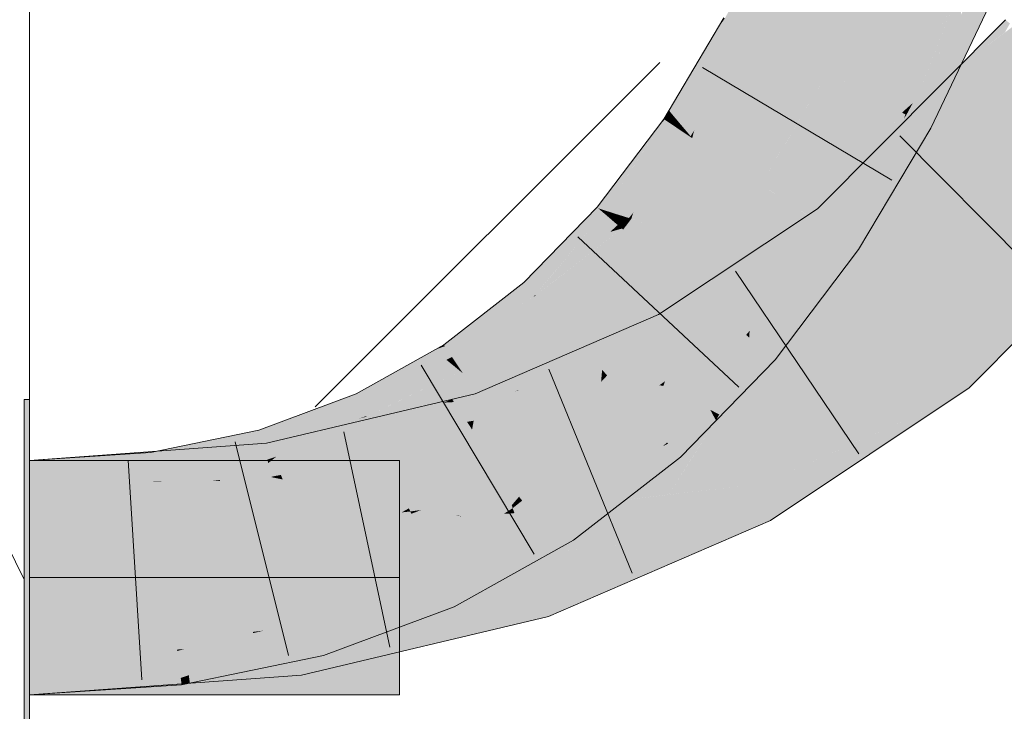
# Model space of a CAD drawing. Extents: x -500 to 300, y 62 to 1162.
# Tile 223 of 256: x 241.107 to 242.157, y 904.02 to 904.757. Entities that reach past the tile are written whole.
import ezdxf
from ezdxf.lldxf.tags import DXFTag

# ---------------------------------------------------------------- set-up
doc = ezdxf.new("R2010")
doc.units = 0
doc.layers.get('0').update_dxf_attribs({"lineweight": 13})
doc.layers.add('E_Detail_Linie_Text_Bem', color=7, linetype='Continuous', lineweight=13)
for name, color, linetype, lineweight, true_color in [('E_Detail_Wandschraffur', 7, 'Continuous', 5, 0xc0c0c0), ('E_Leerrohr 25-A06G93S78I', 7, 'Continuous', 9, 0xff8000), ('E_Leerrohr 25-Shading', 7, 'Continuous', 9, 0xff8000)]:
    doc.layers.add(name, color=color, linetype=linetype, lineweight=lineweight, true_color=true_color)
tags = doc.linetypes.add('fein_strichliert', pattern=[4, 1, -2, 1]).pattern_tags.tags
tags[8:9] = [DXFTag(74, 4), DXFTag(75, 0), DXFTag(340, '0'), DXFTag(46, 0.0), DXFTag(50, 0.0), DXFTag(44, 0.0), DXFTag(45, 0.0)]
tags[6:7] = [DXFTag(74, 4), DXFTag(75, 0), DXFTag(340, '0'), DXFTag(46, 0.0), DXFTag(50, 0.0), DXFTag(44, 0.0), DXFTag(45, 0.0)]
tags[4:5] = [DXFTag(74, 4), DXFTag(75, 0), DXFTag(340, '0'), DXFTag(46, 0.0), DXFTag(50, 0.0), DXFTag(44, 0.0), DXFTag(45, 0.0)]
tags = doc.linetypes.add('STRICHPUNKT2-A06G93S88I', pattern=[12.7, 6.35, -3.175, 0, -3.175]).pattern_tags.tags
tags[10:11] = [DXFTag(74, 4), DXFTag(75, 0), DXFTag(340, '0'), DXFTag(46, 0.0), DXFTag(50, 0.0), DXFTag(44, 0.0), DXFTag(45, 0.0)]
tags[8:9] = [DXFTag(74, 4), DXFTag(75, 0), DXFTag(340, '0'), DXFTag(46, 0.0), DXFTag(50, 0.0), DXFTag(44, 0.0), DXFTag(45, 0.0)]
tags[6:7] = [DXFTag(74, 4), DXFTag(75, 0), DXFTag(340, '0'), DXFTag(46, 0.0), DXFTag(50, 0.0), DXFTag(44, 0.0), DXFTag(45, 0.0)]
tags[4:5] = [DXFTag(74, 4), DXFTag(75, 0), DXFTag(340, '0'), DXFTag(46, 0.0), DXFTag(50, 0.0), DXFTag(44, 0.0), DXFTag(45, 0.0)]

# ---------------------------------------------------------------- blocks, each defined once
blk = doc.blocks.new('Shading-A06G93GV8I', base_point=(241.4508, 904.1259))
at = {"layer": 'E_Leerrohr 25-Shading', "color": 43, "true_color": 0xd7ab7f}
for points in [[(241.8667, 904.7546), (241.8743, 904.7506), (241.9233, 904.8566), (241.9338, 904.8605)], [(241.9338, 904.8605), (241.8743, 904.7506), (241.9413, 904.8632), (241.8803, 904.7475)], [(241.9413, 904.8632), (241.8803, 904.7475), (241.9462, 904.865), (241.8848, 904.7451)], [(241.9462, 904.865), (241.8848, 904.7451), (241.949, 904.866), (241.8882, 904.7432)], [(241.8882, 904.7432), (241.8902, 904.7422), (241.949, 904.866)], [(241.9233, 904.8566), (241.9118, 904.8525), (241.8667, 904.7546), (241.8589, 904.7589)], [(242.0531, 904.6632), (242.0592, 904.6686), (242.0598, 904.6877), (242.1108, 904.7949)], [(242.1116, 904.7967), (242.1108, 904.7949), (242.0687, 904.6863), (242.0592, 904.6686)], [(242.1105, 904.7938), (242.0687, 904.6863), (242.0999, 904.7522), (242.0871, 904.7206)], [(242.111, 904.7798), (242.1116, 904.7967), (242.0999, 904.7522), (242.1105, 904.7938)], [(242.1097, 904.7081), (242.1395, 904.7848), (242.1104, 904.7625), (242.1248, 904.7911)], [(242.1433, 904.7832), (242.1395, 904.7848), (242.1103, 904.7089), (242.1097, 904.7081)], [(242.1433, 904.7832), (242.1103, 904.7089), (242.1453, 904.7823), (242.1106, 904.7094)], [(242.111, 904.7798), (242.0872, 904.7208), (242.1105, 904.7642)], [(242.1085, 904.7064), (242.1104, 904.7625), (242.0673, 904.6479), (242.0561, 904.6539)], [(242.0872, 904.7208), (242.0773, 904.6962), (242.1105, 904.7642), (242.1104, 904.7625)], [(242.1097, 904.7081), (242.1104, 904.7625), (242.1085, 904.7064)], [(241.7992, 904.6608), (241.857, 904.7562), (241.851, 904.7478)], [(241.7992, 904.6608), (241.7997, 904.6602), (241.857, 904.7562), (241.8507, 904.732)], [(241.8507, 904.732), (241.8441, 904.7072), (241.8667, 904.7546), (241.8743, 904.7506)], [(241.8667, 904.7546), (241.8589, 904.7589), (241.8507, 904.732), (241.857, 904.7562)], [(241.857, 904.7562), (241.8579, 904.7594), (241.851, 904.7478)], [(241.8589, 904.7589), (241.8579, 904.7594), (241.857, 904.7562)], [(242.1096, 904.7083), (242.1613, 904.7509), (242.1581, 904.7571), (242.1627, 904.7534)], [(241.8262, 904.6393), (241.8241, 904.6312), (241.8902, 904.7422)], [(241.8882, 904.7432), (241.8297, 904.6525), (241.8902, 904.7422), (241.8262, 904.6393)], [(241.8848, 904.7451), (241.8339, 904.6685), (241.8882, 904.7432), (241.8297, 904.6525)], [(241.8803, 904.7475), (241.8386, 904.6862), (241.8848, 904.7451), (241.8339, 904.6685)], [(241.8743, 904.7506), (241.8441, 904.7072), (241.8803, 904.7475), (241.8386, 904.6862)], [(242.1096, 904.7083), (242.1083, 904.707), (242.1613, 904.7509), (242.1573, 904.7438)], [(242.1663, 904.7505), (242.1348, 904.7269), (242.1866, 904.7341), (242.1266, 904.7134)], [(241.8507, 904.732), (241.7997, 904.6602), (241.8441, 904.7072), (241.8061, 904.6525)], [(242.1866, 904.7341), (242.1266, 904.7134), (242.1862, 904.7337), (242.0797, 904.6351)], [(242.1862, 904.7337), (242.1286, 904.6804), (242.1479, 904.6953)], [(242.0687, 904.6863), (242.0561, 904.6539), (242.0871, 904.7206), (242.0773, 904.6962)], [(242.1348, 904.7269), (242.1083, 904.707), (242.1266, 904.7134)], [(242.1266, 904.7134), (242.1083, 904.707), (242.0797, 904.6351), (242.0148, 904.575)], [(241.8441, 904.7072), (241.8061, 904.6525), (241.8386, 904.6862), (241.8114, 904.6462)], [(241.9576, 904.5556), (241.9736, 904.5368), (242.1083, 904.707), (242.0148, 904.575)], [(242.0785, 904.6419), (242.1084, 904.7048), (242.0673, 904.6479), (242.1085, 904.7064)], [(242.1097, 904.7081), (242.1084, 904.7048), (242.1103, 904.7089), (242.1088, 904.7056)], [(242.1084, 904.7048), (242.1097, 904.7081), (242.1085, 904.7064)], [(242.1103, 904.7089), (242.1088, 904.7056), (242.1106, 904.7094)], [(242.1286, 904.6804), (242.0148, 904.575), (242.1479, 904.6953), (241.9813, 904.5276)], [(241.8386, 904.6862), (241.8114, 904.6462), (241.8339, 904.6685), (241.8157, 904.6411)], [(242.0598, 904.6876), (242.0462, 904.6591), (242.0477, 904.6583)], [(242.0477, 904.6583), (242.0531, 904.6632), (242.0598, 904.6876), (242.0598, 904.6877)], [(242.0523, 904.6558), (242.0561, 904.6539), (242.0687, 904.6863)], [(241.8339, 904.6685), (241.8157, 904.6411), (241.8297, 904.6525), (241.8195, 904.6367)], [(242.0523, 904.6558), (242.0592, 904.6686), (242.0513, 904.6564), (242.0531, 904.6632)], [(241.7992, 904.6608), (241.7937, 904.6516), (241.7945, 904.651)], [(241.7997, 904.6602), (241.7992, 904.6608), (241.7972, 904.6566)], [(241.7972, 904.6566), (241.8061, 904.6525), (241.7997, 904.6602)], [(242.0236, 904.6113), (242.0462, 904.6591), (241.995, 904.567), (241.9983, 904.5767)], [(241.9983, 904.5767), (242.0462, 904.6591), (242.0001, 904.5816)], [(242.0462, 904.6591), (242.0236, 904.6113), (242.0477, 904.6583)], [(242.0477, 904.6583), (242.0236, 904.6113), (242.0513, 904.6564), (242.0498, 904.652)], [(242.0531, 904.6632), (242.0477, 904.6583), (242.0513, 904.6564)], [(241.7239, 904.5563), (241.7937, 904.6516), (241.7571, 904.6031)], [(241.7239, 904.5563), (241.7312, 904.554), (241.7937, 904.6516), (241.7925, 904.6481)], [(241.7925, 904.6481), (241.7646, 904.6052), (241.7865, 904.6294)], [(241.8017, 904.6462), (241.7945, 904.651), (241.7865, 904.6294), (241.7925, 904.6481)], [(241.7945, 904.651), (241.7937, 904.6516), (241.7925, 904.6481)], [(241.7972, 904.6566), (241.7945, 904.651), (241.8061, 904.6525), (241.8017, 904.6462)], [(241.8061, 904.6525), (241.8017, 904.6462), (241.8114, 904.6462), (241.8083, 904.6417)], [(241.8297, 904.6525), (241.8195, 904.6367), (241.8262, 904.6393), (241.8224, 904.6332)], [(242.0003, 904.5616), (242.0561, 904.6539), (241.9722, 904.5318), (242.0523, 904.6558)], [(242.0561, 904.6539), (242.0004, 904.5617), (242.0673, 904.6479)], [(242.0004, 904.5617), (242.0785, 904.6419), (242.0673, 904.6479)], [(242.0498, 904.652), (242.0523, 904.6558), (242.0513, 904.6564)], [(241.8137, 904.6381), (241.7748, 904.5934), (241.8184, 904.6349), (241.7697, 904.5775)], [(241.8083, 904.6417), (241.7802, 904.61), (241.8137, 904.6381), (241.7748, 904.5934)], [(241.7865, 904.6294), (241.7802, 904.61), (241.8017, 904.6462), (241.8083, 904.6417)], [(241.8114, 904.6462), (241.8083, 904.6417), (241.8157, 904.6411), (241.8137, 904.6381)], [(241.8157, 904.6411), (241.8137, 904.6381), (241.8195, 904.6367), (241.8184, 904.6349)], [(241.8195, 904.6367), (241.8184, 904.6349), (241.8224, 904.6332), (241.822, 904.6325)], [(241.8224, 904.6332), (241.8241, 904.6312), (241.8262, 904.6393)], [(242.0004, 904.5617), (241.9794, 904.527), (242.0785, 904.6419), (242.0013, 904.5123)], [(241.7865, 904.6294), (241.7646, 904.6052), (241.7802, 904.61), (241.7333, 904.5573)], [(241.7613, 904.5517), (241.7592, 904.5451), (241.8241, 904.6312)], [(241.822, 904.6325), (241.765, 904.5632), (241.8241, 904.6312), (241.7613, 904.5517)], [(241.8184, 904.6349), (241.7697, 904.5775), (241.822, 904.6325), (241.765, 904.5632)], [(241.822, 904.6325), (241.8241, 904.6312), (241.8224, 904.6332)], [(242.1193, 904.3649), (242.3241, 904.623), (242.0956, 904.3928)], [(242.1193, 904.3649), (242.1311, 904.3768), (242.3241, 904.623), (242.3246, 904.6226)], [(241.7802, 904.61), (241.7333, 904.5573), (241.7385, 904.5516), (241.7312, 904.554)], [(241.7802, 904.61), (241.7385, 904.5516), (241.7748, 904.5934)], [(241.7571, 904.6031), (241.7227, 904.5574), (241.7239, 904.5563)], [(241.7748, 904.5934), (241.7385, 904.5516), (241.7697, 904.5775), (241.7458, 904.5493)], [(241.7697, 904.5775), (241.7458, 904.5493), (241.765, 904.5632), (241.752, 904.5474)], [(241.9709, 904.5327), (241.9722, 904.5318), (242, 904.5815), (241.9903, 904.5628)], [(241.9736, 904.5368), (241.9813, 904.5276), (242.0148, 904.575)], [(241.9983, 904.5767), (241.9903, 904.5628), (241.995, 904.567), (241.9821, 904.5469)], [(242, 904.5815), (241.9903, 904.5628), (242.0001, 904.5816), (241.9983, 904.5767)], [(241.765, 904.5632), (241.752, 904.5474), (241.7613, 904.5517), (241.7567, 904.5459)], [(242.2845, 904.5717), (242.1311, 904.3768), (242.2285, 904.475)], [(241.7239, 904.5563), (241.7227, 904.5574), (241.646, 904.4758), (241.6447, 904.4772)], [(241.7295, 904.5515), (241.7239, 904.5563), (241.6541, 904.4667), (241.646, 904.4758)], [(241.7312, 904.554), (241.7239, 904.5563), (241.7295, 904.5515)], [(241.7295, 904.5515), (241.7346, 904.5472), (241.7312, 904.554), (241.7385, 904.5516)], [(241.9736, 904.5368), (241.9576, 904.5556), (241.7921, 904.4359), (241.7883, 904.4431)], [(241.9903, 904.5628), (241.9722, 904.5318), (241.9821, 904.5469)], [(242.0003, 904.5616), (241.9722, 904.5318), (241.9755, 904.5296)], [(241.9794, 904.527), (242.0003, 904.5616), (241.9755, 904.5296)], [(241.6541, 904.4667), (241.6568, 904.4637), (241.7295, 904.5515), (241.7296, 904.5514)], [(241.7296, 904.5514), (241.7053, 904.5221), (241.7346, 904.5472)], [(241.7346, 904.5472), (241.7053, 904.5221), (241.74, 904.5425), (241.7223, 904.527)], [(241.74, 904.5425), (241.7223, 904.527), (241.7447, 904.5385), (241.7366, 904.5311)], [(241.7385, 904.5516), (241.7346, 904.5472), (241.7458, 904.5493), (241.74, 904.5425)], [(241.7458, 904.5493), (241.74, 904.5425), (241.752, 904.5474), (241.7447, 904.5385)], [(241.752, 904.5474), (241.7447, 904.5385), (241.7567, 904.5459), (241.7484, 904.5353)], [(241.7484, 904.5353), (241.7491, 904.5347), (241.7567, 904.5459), (241.7592, 904.5451)], [(241.7491, 904.5347), (241.7505, 904.5336), (241.7592, 904.5451)], [(241.7567, 904.5459), (241.7592, 904.5451), (241.7613, 904.5517)], [(241.7491, 904.5347), (241.6573, 904.4632), (241.7505, 904.5336), (241.6672, 904.4521)], [(241.6672, 904.4521), (241.6692, 904.4499), (241.7505, 904.5336)], [(241.6866, 904.4861), (241.7491, 904.5347), (241.6911, 904.4901)], [(241.6911, 904.4901), (241.7491, 904.5347), (241.7366, 904.5311)], [(241.7366, 904.5311), (241.7491, 904.5347), (241.7447, 904.5385)], [(241.7921, 904.4359), (241.8015, 904.4185), (241.9736, 904.5368), (241.9813, 904.5277)], [(241.9722, 904.5319), (241.9709, 904.5327), (241.9524, 904.5082)], [(241.9577, 904.5133), (241.9722, 904.5318), (241.9528, 904.5087), (241.9722, 904.5319)], [(241.9752, 904.5298), (241.9722, 904.5318), (241.9578, 904.5134)], [(241.6568, 904.4637), (241.6911, 904.4901), (241.7223, 904.527), (241.7366, 904.5311)], [(241.6568, 904.4637), (241.7223, 904.527), (241.6749, 904.4854)], [(241.7223, 904.527), (241.7053, 904.5221), (241.6749, 904.4854)], [(241.8015, 904.4185), (241.8057, 904.4108), (241.9813, 904.5277), (241.9813, 904.5276)], [(241.8848, 904.4186), (241.9794, 904.527), (241.9232, 904.4694), (241.9755, 904.5296)], [(241.9794, 904.527), (241.8848, 904.4186), (241.8936, 904.4111)], [(241.8936, 904.4111), (241.9126, 904.3948), (241.9794, 904.527), (242.0013, 904.5123)], [(241.9232, 904.4694), (241.9755, 904.5296), (241.9578, 904.5134), (241.9752, 904.5298)], [(241.9524, 904.5082), (241.9218, 904.4677), (241.9528, 904.5087), (241.9577, 904.5133)], [(241.6573, 904.4632), (241.6866, 904.4861), (241.6568, 904.4637), (241.6911, 904.4901)], [(241.5594, 904.4109), (241.6345, 904.451), (241.646, 904.4758), (241.6541, 904.4667)], [(241.5594, 904.4109), (241.646, 904.4758), (241.5884, 904.4334)], [(241.646, 904.4758), (241.6447, 904.4772), (241.5884, 904.4334)], [(241.8848, 904.4186), (241.9232, 904.4694), (241.9218, 904.4677)], [(241.6672, 904.4521), (241.6573, 904.4632), (241.5681, 904.3978), (241.6324, 904.4493)], [(241.6345, 904.451), (241.6324, 904.4493), (241.6544, 904.4617), (241.6542, 904.4615)], [(241.6541, 904.4667), (241.6345, 904.451), (241.6568, 904.4637), (241.6544, 904.4617)], [(241.6542, 904.4615), (241.6573, 904.4632), (241.6544, 904.4617)], [(241.6544, 904.4617), (241.6573, 904.4632), (241.6568, 904.4637)], [(241.5605, 904.4093), (241.6324, 904.4493), (241.5594, 904.4109), (241.6345, 904.451)], [(241.6324, 904.4493), (241.5605, 904.4093), (241.5681, 904.3978)], [(241.6672, 904.4521), (241.5681, 904.3978), (241.5747, 904.3879)], [(241.6672, 904.4521), (241.5747, 904.3879), (241.6692, 904.4499), (241.5779, 904.3831)], [(241.5779, 904.3831), (241.5797, 904.3804), (241.6692, 904.4499)], [(241.7921, 904.4359), (241.7883, 904.4431), (241.7218, 904.4142)], [(241.7921, 904.4359), (241.5927, 904.3585), (241.8015, 904.4185), (241.6753, 904.3749)], [(241.5927, 904.3585), (241.7921, 904.4359), (241.7218, 904.4142)], [(241.8015, 904.4185), (241.6753, 904.3749), (241.8057, 904.4109), (241.7531, 904.3904)], [(241.8804, 904.3967), (241.8848, 904.4186), (241.7974, 904.3066), (241.7871, 904.3182)], [(241.8936, 904.4111), (241.8848, 904.4186), (241.8804, 904.3967)], [(241.5594, 904.4109), (241.5493, 904.4053), (241.5605, 904.4093)], [(241.5681, 904.3978), (241.5605, 904.4093), (241.5622, 904.3947), (241.5493, 904.4053)], [(241.7531, 904.3904), (241.763, 904.3924), (241.8057, 904.4109), (241.8057, 904.4108)], [(241.9126, 904.3948), (241.8936, 904.4111), (241.8714, 904.3525), (241.8804, 904.3967)], [(241.5622, 904.3947), (241.5493, 904.4053), (241.4716, 904.3458), (241.4658, 904.3585)], [(241.5747, 904.3879), (241.5681, 904.3978), (241.572, 904.3867), (241.5622, 904.3947)], [(241.8714, 904.3525), (241.8804, 904.3967), (241.7985, 904.3054), (241.7974, 904.3066)], [(241.4735, 904.3417), (241.572, 904.3867), (241.4716, 904.3458), (241.5622, 904.3947)], [(241.477, 904.3342), (241.5769, 904.3826), (241.5413, 904.3727), (241.572, 904.3867)], [(241.5747, 904.3879), (241.572, 904.3867), (241.5779, 904.3831), (241.5769, 904.3826)], [(241.5951, 904.3513), (241.6016, 904.3315), (241.7499, 904.3892)], [(241.6016, 904.3315), (241.6042, 904.3237), (241.7499, 904.3892), (241.763, 904.3924)], [(241.7531, 904.3904), (241.6753, 904.3749), (241.6389, 904.3619), (241.6386, 904.3622)], [(241.7531, 904.3904), (241.6389, 904.3619), (241.7499, 904.3892)], [(241.7499, 904.3892), (241.763, 904.3924), (241.7531, 904.3904)], [(241.9883, 904.3023), (242.0956, 904.3928), (241.9748, 904.3121)], [(241.9883, 904.3023), (242.1008, 904.3525), (242.0956, 904.3928), (242.1193, 904.3649)], [(241.5769, 904.3826), (241.5052, 904.3478), (241.4796, 904.3284), (241.4785, 904.3309)], [(241.5769, 904.3826), (241.4796, 904.3284), (241.5797, 904.3804)], [(241.4796, 904.3284), (241.4811, 904.3253), (241.5797, 904.3804)], [(241.5769, 904.3826), (241.5797, 904.3804), (241.5779, 904.3831)], [(241.5951, 904.3513), (241.635, 904.361), (241.5927, 904.3585), (241.6753, 904.3749)], [(241.5413, 904.3727), (241.4735, 904.3417), (241.4767, 904.3348)], [(241.477, 904.3342), (241.5413, 904.3727), (241.4767, 904.3348)], [(241.4348, 904.3341), (241.4658, 904.3585), (241.4102, 904.3262), (241.4497, 904.3525)], [(241.4716, 904.3458), (241.4658, 904.3585), (241.4348, 904.3341)], [(241.5927, 904.3585), (241.5683, 904.3527), (241.5951, 904.3513), (241.5702, 904.3497)], [(241.6386, 904.3622), (241.635, 904.361), (241.6389, 904.3619)], [(241.4497, 904.3525), (241.3622, 904.3199), (241.3684, 904.2984)], [(241.5676, 904.3525), (241.3704, 904.3058), (241.3753, 904.2734)], [(241.4307, 904.3309), (241.4735, 904.3417), (241.4348, 904.3341), (241.4716, 904.3458)], [(241.5596, 904.3491), (241.5591, 904.3491), (241.4688, 904.3098), (241.4605, 904.3084)], [(241.5912, 904.3298), (241.5951, 904.3513), (241.4688, 904.3098), (241.5596, 904.3491)], [(241.5052, 904.3478), (241.477, 904.3342), (241.4785, 904.3309)], [(241.5596, 904.3491), (241.5676, 904.3525), (241.5591, 904.3491)], [(241.5683, 904.3527), (241.5676, 904.3525), (241.5702, 904.3497), (241.5596, 904.3491)], [(241.6016, 904.3315), (241.5951, 904.3513), (241.5912, 904.3298)], [(241.7985, 904.3054), (241.8115, 904.2909), (241.8714, 904.3525)], [(241.89, 904.2554), (241.8981, 904.2404), (242.1008, 904.3525), (242.0036, 904.2875)], [(241.89, 904.2554), (242.1008, 904.3525), (241.903, 904.2642)], [(241.477, 904.3342), (241.4122, 904.3163), (241.4497, 904.3193), (241.395, 904.3027)], [(241.4088, 904.3253), (241.4307, 904.3309), (241.4102, 904.3262), (241.4348, 904.3341)], [(241.4122, 904.3163), (241.4689, 904.3319), (241.4735, 904.3417), (241.4767, 904.3348)], [(241.4122, 904.3163), (241.4735, 904.3417), (241.4307, 904.3309)], [(241.477, 904.3342), (241.4497, 904.3193), (241.4785, 904.3309)], [(241.4689, 904.3319), (241.477, 904.3342), (241.4767, 904.3348)], [(241.3808, 904.2915), (241.3723, 904.2847), (241.4811, 904.3253)], [(241.4811, 904.3253), (241.3812, 904.2918), (241.3808, 904.2915)], [(241.4811, 904.3253), (241.4796, 904.3284), (241.3812, 904.2918), (241.4497, 904.3193)], [(241.4122, 904.3163), (241.4307, 904.3309), (241.3832, 904.3082), (241.4088, 904.3253)], [(241.4497, 904.3193), (241.4796, 904.3284), (241.4785, 904.3309)], [(241.4608, 904.3063), (241.5841, 904.3286), (241.4688, 904.3098)], [(241.4608, 904.3063), (241.5895, 904.3203), (241.5841, 904.3286), (241.5895, 904.3204)], [(241.5895, 904.3204), (241.5912, 904.3298), (241.5841, 904.3286)], [(241.5895, 904.3203), (241.6042, 904.3237), (241.5896, 904.3208)], [(241.6042, 904.3237), (241.6016, 904.3315), (241.5896, 904.3208), (241.5912, 904.3298)], [(241.2826, 904.2698), (241.3622, 904.3199), (241.2512, 904.2635), (241.2469, 904.2959)], [(241.298, 904.273), (241.3684, 904.2984), (241.2826, 904.2698), (241.3622, 904.3199)], [(241.4497, 904.3193), (241.395, 904.3027), (241.3812, 904.2918)], [(241.3832, 904.3082), (241.395, 904.3027), (241.4122, 904.3163)], [(241.5835, 904.3196), (241.4608, 904.3063), (241.4904, 904.301), (241.4313, 904.2936)], [(241.5292, 904.306), (241.5895, 904.3203), (241.5278, 904.3085), (241.5835, 904.3196)], [(241.7392, 904.2753), (241.7871, 904.3182), (241.7654, 904.3013)], [(241.7392, 904.2753), (241.7925, 904.3024), (241.7871, 904.3182), (241.7974, 904.3066)], [(241.903, 904.2642), (241.9883, 904.3023), (241.9748, 904.3121)], [(241.313, 904.3016), (241.118, 904.2875), (241.1757, 904.2634), (241.118, 904.2626)], [(241.313, 904.3016), (241.1757, 904.2634), (241.3147, 904.2937)], [(241.3704, 904.3058), (241.313, 904.3016), (241.3147, 904.2937)], [(241.3199, 904.2696), (241.3753, 904.2734), (241.3147, 904.2937), (241.3704, 904.3058)], [(241.3832, 904.3082), (241.3684, 904.2984), (241.395, 904.3027), (241.3694, 904.2949)], [(241.395, 904.3027), (241.3694, 904.2949), (241.3808, 904.2915), (241.3713, 904.2883)], [(241.5291, 904.3059), (241.4313, 904.2936), (241.4637, 904.2904), (241.4029, 904.2813)], [(241.4608, 904.3063), (241.4534, 904.3055), (241.4313, 904.2936), (241.4213, 904.2923)], [(241.4605, 904.3084), (241.4534, 904.3055), (241.4688, 904.3098), (241.4608, 904.3063)], [(241.4904, 904.301), (241.5291, 904.3059), (241.5278, 904.3085), (241.5292, 904.306)], [(241.7174, 904.2642), (241.8115, 904.2909), (241.7985, 904.3054)], [(241.7654, 904.3013), (241.7174, 904.2642), (241.7392, 904.2753)], [(241.7925, 904.3024), (241.7985, 904.3054), (241.7974, 904.3066)], [(241.2469, 904.2959), (241.118, 904.2875), (241.2512, 904.2634), (241.118, 904.2626)], [(241.2462, 904.2645), (241.3199, 904.2696), (241.1757, 904.2634), (241.3147, 904.2937)], [(241.3694, 904.2949), (241.3535, 904.293), (241.3713, 904.2883), (241.3196, 904.2808)], [(241.3684, 904.2984), (241.3535, 904.293), (241.3694, 904.2949)], [(241.3713, 904.2883), (241.3723, 904.2847), (241.3808, 904.2915)], [(241.4637, 904.2904), (241.4029, 904.2813), (241.3858, 904.272), (241.3782, 904.2706)], [(241.4313, 904.2936), (241.4213, 904.2923), (241.4029, 904.2813), (241.3898, 904.2793)], [(241.8115, 904.2909), (241.7174, 904.2642), (241.683, 904.2243), (241.6773, 904.233)], [(241.8115, 904.2909), (241.683, 904.2243), (241.8071, 904.2875)], [(241.3723, 904.2847), (241.3187, 904.2753), (241.2735, 904.2642), (241.2768, 904.2654)], [(241.3723, 904.2847), (241.3714, 904.2878), (241.2907, 904.2703), (241.298, 904.2729)], [(241.3714, 904.2878), (241.3713, 904.2883), (241.298, 904.2729), (241.3196, 904.2808)], [(241.4029, 904.2813), (241.3898, 904.2793), (241.3758, 904.2701), (241.3753, 904.2734)], [(241.4029, 904.2813), (241.3758, 904.2701), (241.3782, 904.2706)], [(241.683, 904.2243), (241.6975, 904.2025), (241.8071, 904.2875)], [(241.8981, 904.2404), (241.9074, 904.2233), (242.0036, 904.2875)], [(241.3199, 904.2696), (241.2462, 904.2645), (241.3204, 904.2674)], [(241.2512, 904.2634), (241.2805, 904.2686), (241.2512, 904.2635), (241.2826, 904.2698)], [(241.2805, 904.2686), (241.2735, 904.2642), (241.2907, 904.2703)], [(241.3187, 904.2753), (241.2907, 904.2703), (241.2768, 904.2654)], [(241.2907, 904.2703), (241.298, 904.273), (241.2805, 904.2686), (241.2826, 904.2698)], [(241.3302, 904.2678), (241.3753, 904.2734), (241.3204, 904.2674), (241.3199, 904.2696)], [(241.3208, 904.2656), (241.3626, 904.269), (241.3206, 904.2666), (241.3302, 904.2678)], [(241.3759, 904.2696), (241.3626, 904.269), (241.3208, 904.2656)], [(241.3626, 904.269), (241.3758, 904.2701), (241.3302, 904.2678), (241.3519, 904.2705)], [(241.3753, 904.2734), (241.3519, 904.2705), (241.3758, 904.2701)], [(241.3759, 904.2696), (241.3758, 904.2701), (241.3626, 904.269)], [(241.3758, 904.2701), (241.3759, 904.2696), (241.3782, 904.2706)], [(241.3782, 904.2706), (241.3759, 904.2696), (241.3858, 904.272)], [(241.2585, 904.2646), (241.1757, 904.2634), (241.259, 904.2611), (241.118, 904.2509)], [(241.118, 904.2626), (241.118, 904.2509), (241.2512, 904.2634), (241.2517, 904.2596)], [(241.118, 904.2626), (241.118, 904.2509), (241.1757, 904.2634)], [(241.2585, 904.265), (241.2462, 904.2645), (241.2585, 904.2646)], [(241.2735, 904.2642), (241.2805, 904.2686), (241.2517, 904.2596), (241.2512, 904.2634)], [(241.3302, 904.2678), (241.2585, 904.265), (241.3113, 904.2654), (241.2585, 904.2646)], [(241.3113, 904.2654), (241.2585, 904.2646), (241.3006, 904.2642), (241.259, 904.2611)], [(241.3113, 904.2654), (241.3006, 904.2642), (241.3208, 904.2656)], [(241.3113, 904.2654), (241.3208, 904.2656), (241.3206, 904.2666)], [(241.8981, 904.2404), (241.89, 904.2554), (241.7597, 904.1992)], [(241.6709, 904.121), (241.9074, 904.2233), (241.7597, 904.1992), (241.8981, 904.2404)], [(241.6773, 904.233), (241.6167, 904.1992), (241.683, 904.2243)], [(241.6167, 904.1992), (241.6975, 904.2025), (241.683, 904.2243)], [(241.6167, 904.1992), (241.5551, 904.1647), (241.6975, 904.2025), (241.5705, 904.1315)], [(241.6709, 904.121), (241.7597, 904.1992), (241.6594, 904.1558)], [(241.5551, 904.1647), (241.4508, 904.1259), (241.4311, 904.0796), (241.4231, 904.1075)], [(241.5551, 904.1647), (241.4311, 904.0796), (241.5705, 904.1315)], [(241.5578, 904.0942), (241.6709, 904.121), (241.5417, 904.1279), (241.6594, 904.1558)], [(241.5334, 904.1259), (241.4021, 904.0948), (241.4054, 904.0732)], [(241.4076, 904.0586), (241.5334, 904.1259), (241.4054, 904.0732)], [(241.5334, 904.1259), (241.4076, 904.0586), (241.5417, 904.1279), (241.5578, 904.0942)], [(241.4508, 904.1259), (241.421, 904.1148), (241.4231, 904.1075)], [(241.4231, 904.1075), (241.421, 904.1148), (241.2877, 904.0586), (241.2837, 904.0862)], [(241.4231, 904.1075), (241.2876, 904.0585), (241.4311, 904.0796), (241.2888, 904.0499)], [(241.118, 904.0742), (241.118, 904.0375), (241.3586, 904.0916), (241.3637, 904.068)], [(241.3637, 904.068), (241.4054, 904.0732), (241.3586, 904.0916), (241.4021, 904.0948)], [(241.2751, 904.0844), (241.118, 904.0742), (241.279, 904.0555), (241.118, 904.0375)], [(241.2837, 904.0862), (241.2751, 904.0844), (241.2877, 904.0586), (241.279, 904.0555)], [(241.118, 904.0375), (241.4076, 904.0586), (241.4054, 904.0732)], [(241.118, 904.0375), (241.28, 904.0481), (241.279, 904.0555)], [(241.2876, 904.0585), (241.279, 904.0555), (241.2888, 904.0499), (241.28, 904.0481)]]:
    blk.add_solid(points, dxfattribs=at)
at = {"layer": 'E_Leerrohr 25-Shading', "color": 31, "true_color": 0xfabd7f}
for points in [[(241.8902, 904.7422), (241.9682, 904.7006), (241.949, 904.866), (242.0303, 904.8314)], [(242.0322, 904.8221), (242.0303, 904.8314), (241.9822, 904.6932), (241.9682, 904.7006)], [(241.9939, 904.687), (242.0358, 904.8047), (241.9822, 904.6932), (242.0322, 904.8221)], [(242.05, 904.7355), (242.073, 904.8132), (242.0415, 904.7769), (242.0556, 904.8206)], [(242.0096, 904.6786), (242.0415, 904.7769), (241.9939, 904.687), (242.0358, 904.8047)], [(242.0919, 904.8051), (242.073, 904.8132), (242.0598, 904.6876), (242.05, 904.7355)], [(242.0598, 904.6876), (242.1116, 904.7967), (242.0919, 904.8051)], [(242.03, 904.6677), (242.05, 904.7355), (242.0096, 904.6786), (242.0415, 904.7769)], [(241.9087, 904.6852), (241.8902, 904.7422), (241.8396, 904.6207), (241.8241, 904.6312)], [(241.9408, 904.7153), (241.8902, 904.7422), (241.9087, 904.6852)], [(242.0598, 904.6876), (242.05, 904.7355), (242.0462, 904.6591), (242.03, 904.6677)], [(242.2353, 904.6584), (242.2554, 904.6785), (242.1479, 904.6953), (242.1866, 904.7341)], [(241.9682, 904.7006), (241.9408, 904.7153), (241.9264, 904.6305), (241.9087, 904.6852)], [(241.9806, 904.6543), (241.9682, 904.7006), (241.9395, 904.5538), (241.8975, 904.5819)], [(241.9939, 904.687), (241.9682, 904.7006), (241.9806, 904.6543)], [(242.0384, 904.4603), (242.2353, 904.6584), (241.9813, 904.5276), (242.1479, 904.6953)], [(241.9264, 904.6305), (241.9087, 904.6852), (241.8755, 904.5967), (241.8396, 904.6207)], [(241.9888, 904.6234), (242.0096, 904.6786), (241.9806, 904.6543), (241.9939, 904.687)], [(242.03, 904.6677), (242.0096, 904.6786), (242, 904.5815), (241.9888, 904.6234)], [(242.0956, 904.3928), (242.3241, 904.623), (242.0587, 904.4363), (242.2554, 904.6785)], [(242, 904.5815), (242.0462, 904.6591), (242.03, 904.6677)], [(242.0587, 904.4363), (242.2312, 904.6487), (242.0384, 904.4603), (242.2353, 904.6584)], [(241.9579, 904.5414), (241.9888, 904.6234), (241.9395, 904.5538), (241.9806, 904.6543)], [(241.8396, 904.6207), (241.8241, 904.6312), (241.7615, 904.5444), (241.7592, 904.5451)], [(241.8755, 904.5967), (241.8975, 904.5819), (241.9264, 904.6305)], [(241.7879, 904.5359), (241.8755, 904.5967), (241.7615, 904.5444), (241.8396, 904.6207)], [(242, 904.5815), (241.9888, 904.6234), (241.9709, 904.5327), (241.9579, 904.5414)], [(241.8975, 904.5819), (241.8755, 904.5967), (241.8483, 904.5167), (241.7879, 904.5359)], [(241.8314, 904.4642), (241.8736, 904.434), (241.8975, 904.5819), (241.8869, 904.4466)], [(241.8314, 904.4642), (241.8975, 904.5819), (241.8483, 904.5167)], [(241.8869, 904.4466), (241.9368, 904.4935), (241.8975, 904.5819), (241.9579, 904.5414)], [(241.7592, 904.5451), (241.7505, 904.5336), (241.8483, 904.5167), (241.8176, 904.4761)], [(241.6692, 904.4499), (241.7281, 904.384), (241.7505, 904.5336), (241.8176, 904.4761)], [(241.9368, 904.4935), (241.9524, 904.5082), (241.9579, 904.5414), (241.9709, 904.5327)], [(241.8529, 904.3365), (242.0384, 904.4603), (241.8057, 904.4108), (241.9813, 904.5276)], [(241.8483, 904.5167), (241.8176, 904.4761), (241.8314, 904.4642)], [(241.9218, 904.4677), (241.9524, 904.5082), (241.8853, 904.4256), (241.8869, 904.4466)], [(241.8176, 904.4761), (241.7281, 904.384), (241.7335, 904.3781)], [(241.7335, 904.3781), (241.8314, 904.4642), (241.8176, 904.4761)], [(241.7335, 904.3781), (241.7892, 904.3677), (241.8314, 904.4642), (241.7952, 904.3719)], [(241.819, 904.3882), (241.8704, 904.431), (241.7952, 904.3719), (241.8314, 904.4642)], [(241.8736, 904.434), (241.8314, 904.4642), (241.8704, 904.431)], [(241.8498, 904.3307), (242.0384, 904.4603), (241.8529, 904.3365)], [(242.0384, 904.4603), (241.8498, 904.3307), (241.8621, 904.3152)], [(242.0587, 904.4363), (242.0384, 904.4603), (241.8962, 904.2726), (241.8621, 904.3152)], [(241.8853, 904.4256), (241.8848, 904.4186), (241.9218, 904.4677)], [(241.5797, 904.3804), (241.6285, 904.3067), (241.6692, 904.4499), (241.7281, 904.384)], [(241.8736, 904.434), (241.8853, 904.4256), (241.8869, 904.4466)], [(241.8816, 904.4213), (241.8704, 904.431), (241.7781, 904.3282), (241.7933, 904.367)], [(241.8816, 904.4213), (241.8853, 904.4256), (241.8704, 904.431), (241.8736, 904.434)], [(242.0587, 904.4363), (241.9831, 904.3602), (242.0956, 904.3928), (241.9748, 904.3121)], [(241.8816, 904.4213), (241.7781, 904.3282), (241.7838, 904.3219)], [(241.7838, 904.3219), (241.7871, 904.3182), (241.8816, 904.4213), (241.8848, 904.4186)], [(241.8848, 904.4186), (241.8853, 904.4256), (241.8816, 904.4213)], [(241.8434, 904.3414), (241.8057, 904.4108), (241.763, 904.3924)], [(241.8529, 904.3365), (241.8057, 904.4108), (241.8434, 904.3414)], [(241.6042, 904.3237), (241.6213, 904.2719), (241.763, 904.3924), (241.6396, 904.2488)], [(241.763, 904.3924), (241.6396, 904.2488), (241.8478, 904.3331), (241.6429, 904.2446)], [(241.763, 904.3924), (241.8478, 904.3331), (241.8434, 904.3414)], [(241.7933, 904.367), (241.819, 904.3882), (241.7952, 904.3719)], [(241.4811, 904.3253), (241.5181, 904.245), (241.5797, 904.3804), (241.6285, 904.3067)], [(241.7281, 904.384), (241.6285, 904.3067), (241.6334, 904.2993)], [(241.6424, 904.2857), (241.727, 904.3714), (241.6334, 904.2993), (241.7281, 904.384)], [(241.7335, 904.3781), (241.7281, 904.384), (241.727, 904.3714)], [(241.7335, 904.3781), (241.727, 904.3714), (241.7605, 904.348), (241.7449, 904.3387)], [(241.7892, 904.3677), (241.7335, 904.3781), (241.7605, 904.348)], [(241.7229, 904.3257), (241.727, 904.3714), (241.646, 904.2803), (241.6424, 904.2857)], [(241.7449, 904.3387), (241.727, 904.3714), (241.7229, 904.3257)], [(241.7647, 904.3432), (241.7933, 904.3669), (241.7605, 904.348), (241.7892, 904.3677)], [(241.7781, 904.3282), (241.7933, 904.3669), (241.7647, 904.3432)], [(241.7892, 904.3677), (241.7933, 904.3669), (241.7952, 904.3719)], [(241.9831, 904.3602), (241.8962, 904.2726), (241.9748, 904.3121), (241.903, 904.2642)], [(241.7449, 904.3387), (241.7487, 904.3317), (241.7605, 904.348), (241.7647, 904.3432)], [(241.7487, 904.3317), (241.7654, 904.3013), (241.7647, 904.3432), (241.7781, 904.3282)], [(241.6328, 904.2366), (241.6346, 904.2313), (241.6429, 904.2446), (241.8478, 904.3331)], [(241.8478, 904.3331), (241.6346, 904.2313), (241.6675, 904.2352)], [(241.8478, 904.3331), (241.6675, 904.2352), (241.8495, 904.3301), (241.7987, 904.2509)], [(241.7217, 904.3123), (241.7487, 904.3317), (241.7229, 904.3257), (241.7449, 904.3387)], [(241.8478, 904.3331), (241.8529, 904.3365), (241.8434, 904.3414)], [(241.8478, 904.3331), (241.8498, 904.3307), (241.8529, 904.3365)], [(241.8498, 904.3307), (241.8478, 904.3331), (241.8495, 904.3301)], [(241.4811, 904.3253), (241.3723, 904.2847), (241.4712, 904.2275), (241.3826, 904.2485)], [(241.4811, 904.3253), (241.4712, 904.2275), (241.5181, 904.245)], [(241.6213, 904.2719), (241.6042, 904.3237), (241.5895, 904.3203)], [(241.656, 904.2651), (241.7217, 904.3123), (241.646, 904.2803), (241.7229, 904.3257)], [(241.7174, 904.2642), (241.7654, 904.3013), (241.7217, 904.3123), (241.7487, 904.3317)], [(241.7654, 904.3013), (241.7871, 904.3182), (241.7688, 904.3087), (241.7838, 904.3219)], [(241.7838, 904.3219), (241.7781, 904.3282), (241.7688, 904.3087)], [(241.8495, 904.3301), (241.8224, 904.2877), (241.8589, 904.3127)], [(241.8498, 904.3307), (241.8495, 904.3301), (241.8621, 904.3152), (241.8589, 904.3127)], [(241.5895, 904.3203), (241.5291, 904.3059), (241.6213, 904.2719), (241.549, 904.2712)], [(241.6635, 904.2538), (241.7174, 904.2642), (241.656, 904.2651), (241.7217, 904.3123)], [(241.8224, 904.2877), (241.7987, 904.2509), (241.8589, 904.3127), (241.8868, 904.2614)], [(241.8589, 904.3127), (241.8861, 904.2625), (241.8621, 904.3152), (241.8962, 904.2726)], [(241.549, 904.2712), (241.5291, 904.3059), (241.4732, 904.2705), (241.4637, 904.2904)], [(241.5181, 904.245), (241.5221, 904.2363), (241.6285, 904.3067)], [(241.5221, 904.2363), (241.5237, 904.233), (241.6285, 904.3067)], [(241.5237, 904.233), (241.5789, 904.2575), (241.6285, 904.3067), (241.6334, 904.2993)], [(241.4732, 904.2705), (241.4637, 904.2904), (241.3867, 904.2697), (241.3858, 904.272)], [(241.5789, 904.2575), (241.6424, 904.2857), (241.6334, 904.2993)], [(241.3723, 904.2847), (241.2735, 904.2642), (241.3826, 904.2485)], [(241.5789, 904.2575), (241.5635, 904.2457), (241.6424, 904.2857), (241.5802, 904.2522)], [(241.6424, 904.2857), (241.5802, 904.2522), (241.6234, 904.2691), (241.6223, 904.2686)], [(241.6424, 904.2857), (241.6234, 904.2691), (241.646, 904.2803)], [(241.6234, 904.2691), (241.656, 904.2651), (241.646, 904.2803)], [(241.3213, 904.2631), (241.3773, 904.2602), (241.3208, 904.2656), (241.3759, 904.2696)], [(241.3858, 904.272), (241.3759, 904.2696), (241.3867, 904.2697)], [(241.3867, 904.2697), (241.3759, 904.2696), (241.3877, 904.2672)], [(241.3877, 904.2672), (241.3759, 904.2696), (241.3913, 904.2579), (241.3773, 904.2602)], [(241.4844, 904.2473), (241.4732, 904.2705), (241.3877, 904.2672), (241.3867, 904.2697)], [(241.573, 904.229), (241.549, 904.2712), (241.4844, 904.2473), (241.4732, 904.2705)], [(241.6213, 904.2719), (241.549, 904.2712), (241.5802, 904.2275), (241.573, 904.229)], [(241.5618, 904.2386), (241.594, 904.2435), (241.6234, 904.2691)], [(241.6213, 904.2719), (241.5802, 904.2275), (241.6318, 904.2397)], [(241.6234, 904.2691), (241.594, 904.2435), (241.656, 904.2651), (241.6292, 904.2487)], [(241.6213, 904.2719), (241.6318, 904.2397), (241.6396, 904.2488)], [(241.8861, 904.2625), (241.8868, 904.2614), (241.8962, 904.2726), (241.903, 904.2642)], [(241.118, 904.1625), (241.3006, 904.2642), (241.118, 904.2509)], [(241.3006, 904.2642), (241.118, 904.1625), (241.3214, 904.2631), (241.3397, 904.1786)], [(241.118, 904.2509), (241.118, 904.1625), (241.2517, 904.2596), (241.2634, 904.172)], [(241.2735, 904.2642), (241.2517, 904.2596), (241.3966, 904.1998), (241.2634, 904.172)], [(241.2735, 904.2642), (241.3966, 904.1998), (241.3826, 904.2485)], [(241.3006, 904.2642), (241.3213, 904.2631), (241.3208, 904.2656)], [(241.3397, 904.1786), (241.389, 904.1822), (241.3214, 904.2631), (241.3773, 904.2602)], [(241.389, 904.1822), (241.5802, 904.2275), (241.3773, 904.2602)], [(241.4844, 904.2473), (241.3877, 904.2672), (241.4866, 904.2426), (241.3913, 904.2579)], [(241.5802, 904.2522), (241.5526, 904.2373), (241.6223, 904.2686), (241.5618, 904.2386)], [(241.6292, 904.2487), (241.6635, 904.2538), (241.656, 904.2651)], [(241.6635, 904.2538), (241.6773, 904.233), (241.7174, 904.2642)], [(241.8868, 904.2614), (241.6946, 904.2384), (241.89, 904.2554), (241.6933, 904.2368)], [(241.89, 904.2554), (241.903, 904.2642), (241.8868, 904.2614)], [(241.3826, 904.2485), (241.3966, 904.1998), (241.4712, 904.2275)], [(241.5635, 904.2457), (241.5789, 904.2575), (241.5354, 904.2347), (241.5237, 904.233)], [(241.6167, 904.1992), (241.6635, 904.2538), (241.5248, 904.2306), (241.5354, 904.2347)], [(241.5635, 904.2457), (241.5526, 904.2373), (241.5802, 904.2522)], [(241.6635, 904.2538), (241.6167, 904.1992), (241.6773, 904.233)], [(241.6396, 904.2488), (241.6318, 904.2397), (241.6429, 904.2446)], [(241.89, 904.2554), (241.6933, 904.2368), (241.7597, 904.1992), (241.6511, 904.1862)], [(241.5181, 904.245), (241.4712, 904.2275), (241.483, 904.2288)], [(241.5145, 904.2321), (241.5221, 904.2363), (241.483, 904.2288), (241.5181, 904.245)], [(241.4866, 904.2426), (241.5732, 904.2286), (241.4844, 904.2473), (241.573, 904.229)], [(241.5526, 904.2373), (241.5635, 904.2457), (241.5354, 904.2347)], [(241.6318, 904.2397), (241.5802, 904.2275), (241.5988, 904.2288)], [(241.6318, 904.2397), (241.5988, 904.2288), (241.6328, 904.2366), (241.6234, 904.2305)], [(241.6318, 904.2397), (241.6328, 904.2366), (241.6429, 904.2446)], [(241.6946, 904.2384), (241.6346, 904.2313), (241.6933, 904.2368)], [(241.389, 904.1822), (241.3911, 904.1683), (241.5802, 904.2275), (241.5119, 904.1766)], [(241.4837, 904.2181), (241.4712, 904.2275), (241.3987, 904.1924), (241.3966, 904.1998)], [(241.5248, 904.2306), (241.5237, 904.233), (241.4837, 904.2181), (241.4712, 904.2275)], [(241.5443, 904.1884), (241.5248, 904.2306), (241.5261, 904.1865), (241.4837, 904.2181)], [(241.6346, 904.2313), (241.5802, 904.2275), (241.6012, 904.1827), (241.5119, 904.1766)], [(241.5237, 904.233), (241.5221, 904.2363), (241.5145, 904.2321)], [(241.5354, 904.2347), (241.5237, 904.233), (241.5248, 904.2306)], [(241.6167, 904.1992), (241.5248, 904.2306), (241.5443, 904.1884)], [(241.5732, 904.2286), (241.5802, 904.2275), (241.573, 904.229)], [(241.6346, 904.2313), (241.6012, 904.1827), (241.6391, 904.2175)], [(241.6234, 904.2305), (241.6346, 904.2313), (241.6328, 904.2366)], [(241.6933, 904.2368), (241.6346, 904.2313), (241.6511, 904.1862), (241.6495, 904.186)], [(241.4041, 904.1738), (241.5261, 904.1865), (241.3987, 904.1924), (241.4837, 904.2181)], [(241.6012, 904.1827), (241.6495, 904.186), (241.6391, 904.2175)], [(241.3388, 904.1831), (241.3966, 904.1998), (241.2715, 904.1736)], [(241.3966, 904.1998), (241.3387, 904.1831), (241.3987, 904.1924), (241.3878, 904.1899)], [(241.5443, 904.1884), (241.5551, 904.1647), (241.6167, 904.1992)], [(241.6495, 904.186), (241.6594, 904.1558), (241.7597, 904.1992)], [(241.3387, 904.1831), (241.2806, 904.1663), (241.3878, 904.1899), (241.2821, 904.1664)], [(241.2821, 904.1664), (241.4041, 904.1738), (241.3987, 904.1924)], [(241.4508, 904.1259), (241.5551, 904.1647), (241.4041, 904.1738), (241.5261, 904.1865)], [(241.5261, 904.1865), (241.5551, 904.1647), (241.5443, 904.1884)], [(241.6594, 904.1558), (241.6495, 904.186), (241.5417, 904.1279), (241.5474, 904.1331)], [(241.5474, 904.1331), (241.6495, 904.186), (241.6012, 904.1827)], [(241.2806, 904.1663), (241.3388, 904.1831), (241.2634, 904.172), (241.2715, 904.1736)], [(241.3397, 904.1786), (241.2714, 904.1736), (241.2818, 904.166), (241.2725, 904.1658)], [(241.3397, 904.1786), (241.2818, 904.166), (241.389, 904.1822), (241.2841, 904.1661)], [(241.2841, 904.1661), (241.3911, 904.1683), (241.389, 904.1822)], [(241.5119, 904.1766), (241.3911, 904.1683), (241.4598, 904.1378), (241.3941, 904.1484)], [(241.5119, 904.1766), (241.4598, 904.1378), (241.5199, 904.1579), (241.4669, 904.1367)], [(241.5672, 904.1804), (241.5119, 904.1766), (241.5523, 904.1709), (241.5199, 904.1579)], [(241.5224, 904.1519), (241.6012, 904.1827), (241.5672, 904.1804)], [(241.5224, 904.1519), (241.5334, 904.1259), (241.6012, 904.1827), (241.5474, 904.1331)], [(241.2714, 904.1736), (241.118, 904.1625), (241.2725, 904.1658)], [(241.2634, 904.172), (241.118, 904.1625), (241.2643, 904.1653)], [(241.118, 904.1625), (241.3941, 904.1484), (241.3911, 904.1683)], [(241.2643, 904.1653), (241.118, 904.1625), (241.2656, 904.1557)], [(241.2806, 904.1663), (241.2634, 904.172), (241.2643, 904.1653)], [(241.4041, 904.1738), (241.2643, 904.1653), (241.4154, 904.1343), (241.2656, 904.1557)], [(241.4508, 904.1259), (241.4041, 904.1738), (241.4154, 904.1343)], [(241.5199, 904.1579), (241.5224, 904.1519), (241.5523, 904.1709)], [(241.2656, 904.1557), (241.118, 904.1625), (241.275, 904.0858), (241.118, 904.0742)], [(241.118, 904.0742), (241.3558, 904.1046), (241.118, 904.1625), (241.3457, 904.1508)], [(241.4154, 904.1343), (241.2656, 904.1557), (241.2837, 904.0862), (241.275, 904.0858)], [(241.4669, 904.1367), (241.492, 904.1326), (241.5199, 904.1579), (241.5224, 904.1519)], [(241.3558, 904.1046), (241.3677, 904.1061), (241.3457, 904.1508), (241.3941, 904.1484)], [(241.3993, 904.1136), (241.3941, 904.1484), (241.3677, 904.1061)], [(241.4482, 904.1292), (241.4598, 904.1378), (241.3993, 904.1136), (241.3941, 904.1484)], [(241.492, 904.1326), (241.5334, 904.1259), (241.5224, 904.1519)], [(241.4154, 904.1343), (241.2837, 904.0862), (241.421, 904.1148)], [(241.5334, 904.1259), (241.4669, 904.1367), (241.4021, 904.0948), (241.4482, 904.1292)], [(241.421, 904.1148), (241.4508, 904.1259), (241.4154, 904.1343)], [(241.4669, 904.1367), (241.4598, 904.1378), (241.4482, 904.1292)], [(241.5474, 904.1331), (241.5334, 904.1259), (241.5417, 904.1279)], [(241.4482, 904.1292), (241.3993, 904.1136), (241.4201, 904.1179)], [(241.3999, 904.1097), (241.4021, 904.0948), (241.4482, 904.1292)], [(241.3999, 904.1097), (241.3993, 904.1136), (241.3586, 904.0916), (241.3677, 904.1061)], [(241.3993, 904.1136), (241.3999, 904.1097), (241.4201, 904.1179)], [(241.2837, 904.0862), (241.3561, 904.1033), (241.118, 904.0742), (241.3558, 904.1046)], [(241.3586, 904.0916), (241.3677, 904.1061), (241.2837, 904.0862)], [(241.3561, 904.1033), (241.3677, 904.1061), (241.3558, 904.1046)], [(241.3586, 904.0916), (241.4021, 904.0948), (241.3999, 904.1097)], [(241.118, 904.0742), (241.2751, 904.0844), (241.275, 904.0858)], [(241.275, 904.0858), (241.2751, 904.0844), (241.2837, 904.0862)]]:
    blk.add_solid(points, dxfattribs=at)
at = {"layer": 'E_Leerrohr 25-Shading', "color": 31, "true_color": 0xecb67f}
for points in [[(241.118, 904.1625), (241.118, 904.3525), (241.112, 904.1625), (241.112, 904.3525)], [(241.118, 904.1625), (241.118, 904.3525), (241.112, 904.1625), (241.112, 904.3525)], [(241.118, 904.1625), (241.118, 904.3525), (241.112, 904.1625), (241.112, 904.3525)], [(241.118, 904.1625), (241.118, 904.3525), (241.112, 904.1625), (241.112, 904.3525)], [(241.118, 904.1625), (241.118, 904.3525), (241.112, 904.1625), (241.112, 904.3525)], [(241.512, 904.1625), (241.512, 904.2875), (241.118, 904.1625), (241.118, 904.2875)], [(241.512, 904.1625), (241.512, 904.2875), (241.118, 904.1625), (241.118, 904.2875)], [(241.512, 904.1625), (241.512, 904.2875), (241.118, 904.1625), (241.118, 904.2875)], [(241.512, 904.1625), (241.512, 904.2875), (241.118, 904.1625), (241.118, 904.2875)], [(241.512, 904.1625), (241.512, 904.2875), (241.118, 904.1625), (241.118, 904.2875)], [(241.118, 903.9725), (241.118, 904.1625), (241.112, 903.9725), (241.112, 904.1625)], [(241.118, 903.9725), (241.118, 904.1625), (241.112, 903.9725), (241.112, 904.1625)], [(241.118, 903.9725), (241.118, 904.1625), (241.112, 903.9725), (241.112, 904.1625)], [(241.118, 903.9725), (241.118, 904.1625), (241.112, 903.9725), (241.112, 904.1625)], [(241.118, 903.9725), (241.118, 904.1625), (241.112, 903.9725), (241.112, 904.1625)], [(241.512, 904.0375), (241.512, 904.1625), (241.118, 904.0375), (241.118, 904.1625)], [(241.512, 904.0375), (241.512, 904.1625), (241.118, 904.0375), (241.118, 904.1625)], [(241.512, 904.0375), (241.512, 904.1625), (241.118, 904.0375), (241.118, 904.1625)], [(241.512, 904.0375), (241.512, 904.1625), (241.118, 904.0375), (241.118, 904.1625)], [(241.512, 904.0375), (241.512, 904.1625), (241.118, 904.0375), (241.118, 904.1625)]]:
    blk.add_solid(points, dxfattribs=at)
blk = doc.blocks.new('Referenz-A06G93SG8I')
at = {"layer": 'E_Detail_Linie_Text_Bem', "linetype": 'Continuous', "ltscale": 0.13}
blk.add_line((241.118, 903.8823), (241.118, 931.8823), dxfattribs=at)
at = {"layer": 'E_Detail_Linie_Text_Bem', "color": 0, "linetype": 'Continuous', "ltscale": 0.13}
blk.add_line((241.112, 904.1604), (239.3786, 907.6958), dxfattribs=at)
at = {"layer": 'E_Detail_Wandschraffur', "linetype": 'fein_strichliert', "ltscale": 0.13}
blk.add_line((241.4224, 904.3445), (241.7895, 904.7116), dxfattribs=at)
at = {"layer": 'E_Leerrohr 25-A06G93S78I', "linetype": 'Continuous', "ltscale": 0.13}
for p, q in [((242.0785, 904.6419), (242.1453, 904.7824)), ((241.7937, 904.6515), (241.8579, 904.7594)), ((242.1581, 904.7571), (241.9576, 904.5556)), ((242.0369, 904.5864), (241.8349, 904.7064)), ((241.7227, 904.5574), (241.7937, 904.6515)), ((242.0013, 904.5123), (242.0785, 904.6419)), ((242.0452, 904.6337), (242.2105, 904.4668)), ((242.3526, 904.6), (242.1193, 904.3649)), ((241.6447, 904.4772), (241.7227, 904.5574)), ((241.9576, 904.5556), (241.7883, 904.443)), ((241.8739, 904.3655), (241.7023, 904.526)), ((241.9126, 904.3948), (242.0013, 904.5123)), ((241.8704, 904.4894), (242.0016, 904.2944)), ((241.5594, 904.4109), (241.6447, 904.4772)), ((241.7883, 904.443), (241.5928, 904.3585)), ((241.4658, 904.3585), (241.5594, 904.4109)), ((241.6558, 904.1874), (241.5351, 904.3891)), ((241.6713, 904.3848), (241.76, 904.1672)), ((241.8115, 904.2909), (241.9126, 904.3948)), ((242.1193, 904.3649), (241.9074, 904.2233)), ((241.3622, 904.3199), (241.4658, 904.3585)), ((241.5928, 904.3585), (241.3704, 904.3058)), ((241.118, 904.3525), (241.112, 904.3525)), ((241.112, 904.2412), (241.112, 904.3525)), ((241.118, 904.3525), (241.112, 904.3525)), ((241.112, 904.2412), (241.112, 904.3525)), ((241.118, 904.3525), (241.112, 904.3525)), ((241.112, 904.2412), (241.112, 904.3525)), ((241.118, 904.3525), (241.112, 904.3525)), ((241.112, 904.2412), (241.112, 904.3525)), ((241.118, 904.3525), (241.112, 904.3525)), ((241.112, 904.2412), (241.112, 904.3525)), ((241.118, 904.2412), (241.118, 904.3525)), ((241.118, 904.2412), (241.118, 904.3525)), ((241.118, 904.2412), (241.118, 904.3525)), ((241.118, 904.2412), (241.118, 904.3525)), ((241.118, 904.2412), (241.118, 904.3525)), ((241.2469, 904.2959), (241.3622, 904.3199)), ((241.4528, 904.318), (241.502, 904.0882)), ((241.3704, 904.3058), (241.118, 904.2875)), ((241.394, 904.0793), (241.337, 904.3073)), ((241.118, 904.2875), (241.2469, 904.2959)), ((241.6975, 904.2025), (241.8115, 904.2909)), ((241.512, 904.2875), (241.118, 904.2875)), ((241.118, 904.2143), (241.118, 904.2875)), ((241.512, 904.2875), (241.118, 904.2875)), ((241.118, 904.2143), (241.118, 904.2875)), ((241.118, 904.2875), (241.118, 904.0375)), ((241.512, 904.2875), (241.118, 904.2875)), ((241.118, 904.2143), (241.118, 904.2875)), ((241.512, 904.2875), (241.118, 904.2875)), ((241.118, 904.2143), (241.118, 904.2875)), ((241.118, 904.0375), (241.118, 904.2875)), ((241.512, 904.2875), (241.118, 904.2875)), ((241.118, 904.2143), (241.118, 904.2875)), ((241.223, 904.2879), (241.2375, 904.0534)), ((241.512, 904.2143), (241.512, 904.2875)), ((241.512, 904.2143), (241.512, 904.2875)), ((241.512, 904.2143), (241.512, 904.2875)), ((241.512, 904.2143), (241.512, 904.2875)), ((241.512, 904.2143), (241.512, 904.2875)), ((241.112, 904.0838), (241.112, 904.2412)), ((241.112, 904.0838), (241.112, 904.2412)), ((241.112, 904.0838), (241.112, 904.2412)), ((241.112, 904.0838), (241.112, 904.2412)), ((241.112, 904.0838), (241.112, 904.2412)), ((241.118, 904.0838), (241.118, 904.2412)), ((241.118, 904.0838), (241.118, 904.2412)), ((241.118, 904.0838), (241.118, 904.2412)), ((241.118, 904.0838), (241.118, 904.2412)), ((241.118, 904.0838), (241.118, 904.2412)), ((241.9074, 904.2233), (241.6709, 904.121)), ((241.118, 904.1107), (241.118, 904.2143)), ((241.118, 904.1107), (241.118, 904.2143)), ((241.118, 904.1107), (241.118, 904.2143)), ((241.118, 904.1107), (241.118, 904.2143)), ((241.118, 904.1107), (241.118, 904.2143)), ((241.512, 904.1107), (241.512, 904.2143)), ((241.512, 904.1107), (241.512, 904.2143)), ((241.512, 904.1107), (241.512, 904.2143)), ((241.512, 904.1107), (241.512, 904.2143)), ((241.512, 904.1107), (241.512, 904.2143)), ((241.5705, 904.1315), (241.6975, 904.2025)), ((241.4311, 904.0796), (241.5705, 904.1315)), ((241.6709, 904.121), (241.4076, 904.0586)), ((241.118, 904.0375), (241.118, 904.1107)), ((241.118, 904.0375), (241.118, 904.1107)), ((241.118, 904.0375), (241.118, 904.1107)), ((241.118, 904.0375), (241.118, 904.1107)), ((241.118, 904.0375), (241.118, 904.1107)), ((241.512, 904.0375), (241.512, 904.1107)), ((241.512, 904.0375), (241.512, 904.1107)), ((241.512, 904.0375), (241.512, 904.1107)), ((241.512, 904.0375), (241.512, 904.1107)), ((241.512, 904.0375), (241.512, 904.1107)), ((241.112, 903.9725), (241.112, 904.0838)), ((241.112, 903.9725), (241.112, 904.0838)), ((241.112, 903.9725), (241.112, 904.0838)), ((241.112, 903.9725), (241.112, 904.0838)), ((241.112, 903.9725), (241.112, 904.0838)), ((241.118, 903.9725), (241.118, 904.0838)), ((241.118, 903.9725), (241.118, 904.0838)), ((241.118, 903.9725), (241.118, 904.0838)), ((241.118, 903.9725), (241.118, 904.0838)), ((241.118, 903.9725), (241.118, 904.0838)), ((241.28, 904.0481), (241.4311, 904.0796)), ((241.4076, 904.0586), (241.118, 904.0375)), ((241.118, 904.0375), (241.28, 904.0481)), ((241.118, 904.0375), (241.512, 904.0375)), ((241.118, 904.0375), (241.512, 904.0375)), ((241.118, 904.0375), (241.512, 904.0375)), ((241.118, 904.0375), (241.512, 904.0375)), ((241.118, 904.0375), (241.512, 904.0375))]:
    blk.add_line(p, q, dxfattribs=at)
at = {"layer": 'E_Leerrohr 25-A06G93S78I', "linetype": 'STRICHPUNKT2-A06G93S88I', "lineweight": 5, "ltscale": 0.13}
blk.add_line((241.118, 904.1625), (241.512, 904.1625), dxfattribs=at)
blk.add_line((241.118, 904.1625), (241.512, 904.1625), dxfattribs=at)
blk.add_line((241.118, 904.1625), (241.512, 904.1625), dxfattribs=at)
blk.add_line((241.118, 904.1625), (241.512, 904.1625), dxfattribs=at)
blk.add_line((241.118, 904.1625), (241.512, 904.1625), dxfattribs=at)

msp = doc.modelspace()

# ---------------------------------------------------------------- block references
at = {"color": 8, "lineweight": 25, "ltscale": 0.25, "true_color": 0x808080}
msp.add_blockref('Referenz-A06G93SG8I', (0, 0), dxfattribs=at)
msp.add_blockref('Shading-A06G93GV8I', (241.4508, 904.1259))

doc.saveas('drawing.dxf')
